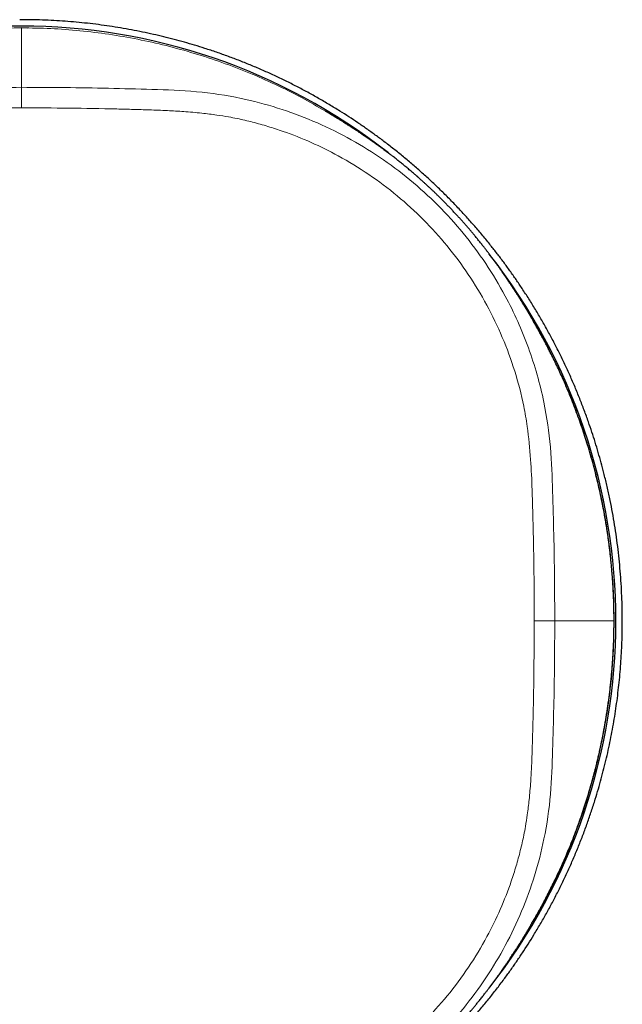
# Model space of a CAD drawing. Header units: millimetres. Extents: x 8 to 617, y 12 to 547.
# Tile 17 of 21: x 333 to 361, y 426 to 471. Entities that reach past the tile are written whole.
import ezdxf

# ---------------------------------------------------------------- set-up
doc = ezdxf.new("R2010")
doc.units = ezdxf.units.MM

msp = doc.modelspace()

# ---------------------------------------------------------------- linework, layer by layer
at = {"color": 7, "linetype": 'Continuous', "lineweight": 30}
for p, q in [((333.252, 471.091), (332.969, 471.093)), ((347.084, 467.227), (347.062, 467.239)), ((356.582, 457.721), (356.571, 457.74)), ((356.574, 457.736), (356.572, 457.74)), ((360.441, 443.627), (360.441, 443.627))]:
    msp.add_line(p, q, dxfattribs=at)
at = {"color": 252, "linetype": 'Continuous', "lineweight": 0}
for p, q in [((357.687, 443.627), (356.738, 443.627)), ((356.56, 429.516), (356.574, 429.538))]:
    msp.add_line(p, q, dxfattribs=at)
at = {"color": 7, "linetype": 'Continuous', "lineweight": 30}
for start, end in [(51.8849, 128.0977), (321.8735, 38.0911)]:
    msp.add_arc((332.969, 443.627), 27.55, start, end, dxfattribs=at)
for points, knots in [([(336.654, 416.022), (336.661, 416.022), (336.858, 416.047), (337.245, 416.106), (337.814, 416.199), (338.381, 416.306), (338.946, 416.423), (339.508, 416.553), (340.041, 416.688), (340.544, 416.825), (341.019, 416.964), (341.492, 417.111), (341.962, 417.267), (342.454, 417.44), (342.969, 417.632), (343.505, 417.844), (344.037, 418.068), (344.564, 418.303), (345.086, 418.548), (345.603, 418.805), (346.114, 419.072), (346.62, 419.349), (347.12, 419.637), (347.613, 419.935), (348.101, 420.244), (348.559, 420.547), (348.989, 420.843), (349.391, 421.132), (349.788, 421.427), (350.18, 421.729), (350.587, 422.055), (351.01, 422.407), (351.445, 422.785), (351.873, 423.172), (352.293, 423.568), (352.704, 423.973), (353.107, 424.386), (353.501, 424.807), (353.886, 425.236), (354.262, 425.673), (354.63, 426.118), (354.988, 426.57), (355.32, 427.008), (355.627, 427.43), (355.911, 427.835), (356.188, 428.245), (356.458, 428.66), (356.734, 429.103), (357.016, 429.575), (357.302, 430.076), (357.578, 430.583), (357.843, 431.095), (358.097, 431.613), (358.34, 432.136), (358.573, 432.664), (358.794, 433.196), (359.005, 433.733), (359.204, 434.275), (359.392, 434.82), (359.561, 435.343), (359.711, 435.843), (359.845, 436.319), (359.97, 436.798), (360.088, 437.279), (360.196, 437.76), (360.295, 438.241), (360.385, 438.721), (360.467, 439.204), (360.541, 439.687), (360.605, 440.172), (360.662, 440.658), (360.71, 441.145), (360.749, 441.636), (360.78, 442.13), (360.803, 442.629), (360.816, 443.128), (360.821, 443.653), (360.815, 444.203), (360.797, 444.78), (360.767, 445.356), (360.726, 445.931), (360.672, 446.506), (360.606, 447.079), (360.529, 447.651), (360.44, 448.22), (360.339, 448.788), (360.226, 449.354), (360.101, 449.917), (359.972, 450.451), (359.839, 450.956), (359.704, 451.432), (359.561, 451.906), (359.41, 452.377), (359.242, 452.872), (359.054, 453.388), (358.847, 453.926), (358.628, 454.46), (358.398, 454.989), (358.157, 455.513), (357.906, 456.032), (357.643, 456.546), (357.37, 457.054), (357.087, 457.557), (356.793, 458.053), (356.49, 458.544), (356.19, 459.005), (355.898, 459.437), (355.613, 459.842), (355.322, 460.242), (355.023, 460.636), (354.7, 461.047), (354.353, 461.472), (353.979, 461.911), (353.595, 462.343), (353.203, 462.766), (352.803, 463.181), (352.393, 463.587), (351.976, 463.985), (351.55, 464.375), (351.116, 464.755), (350.675, 465.126), (350.226, 465.488), (349.791, 465.824), (349.372, 466.136), (348.969, 466.423), (348.562, 466.704), (348.149, 466.977), (347.709, 467.258), (347.24, 467.545), (346.742, 467.835), (346.237, 468.115), (345.727, 468.385), (345.212, 468.643), (344.691, 468.892), (344.166, 469.129), (343.635, 469.355), (343.1, 469.571), (342.56, 469.775), (342.017, 469.968), (341.495, 470.141), (340.997, 470.296), (340.522, 470.434), (340.044, 470.564), (339.564, 470.686), (339.076, 470.8), (338.578, 470.908), (338.071, 471.007), (337.562, 471.097), (337.052, 471.177), (336.54, 471.248), (336.027, 471.31), (335.513, 471.362), (334.994, 471.404), (334.471, 471.438), (333.943, 471.461), (333.415, 471.475), (333.063, 471.476), (332.887, 471.476)], [0, 0, 0, 0, 0.000241, 0.007118, 0.013994, 0.02087, 0.027747, 0.034625, 0.0415, 0.047398, 0.053297, 0.059197, 0.065096, 0.070994, 0.07787, 0.084747, 0.091625, 0.098501, 0.105376, 0.112254, 0.119131, 0.126007, 0.132883, 0.13976, 0.146638, 0.153513, 0.159411, 0.16531, 0.17121, 0.177109, 0.183007, 0.189883, 0.19676, 0.203638, 0.210514, 0.21739, 0.224267, 0.231144, 0.23802, 0.244896, 0.251774, 0.258651, 0.265527, 0.271425, 0.277324, 0.283224, 0.289123, 0.295021, 0.301897, 0.308774, 0.315651, 0.322527, 0.329403, 0.336281, 0.343158, 0.350034, 0.35691, 0.363788, 0.370665, 0.377541, 0.383439, 0.389338, 0.395238, 0.401137, 0.407035, 0.412866, 0.418698, 0.42453, 0.430361, 0.436192, 0.442024, 0.447855, 0.453686, 0.459635, 0.465584, 0.471533, 0.477482, 0.484358, 0.491235, 0.498113, 0.504989, 0.511865, 0.518742, 0.52562, 0.532496, 0.539372, 0.54625, 0.553127, 0.560003, 0.565901, 0.5718, 0.5777, 0.5836, 0.589498, 0.596374, 0.603251, 0.610129, 0.617005, 0.623881, 0.630758, 0.637636, 0.644512, 0.651388, 0.658265, 0.665143, 0.672019, 0.677917, 0.683816, 0.689716, 0.695615, 0.701513, 0.708389, 0.715267, 0.722144, 0.72902, 0.735896, 0.742774, 0.749651, 0.756527, 0.763403, 0.770281, 0.777158, 0.784034, 0.789932, 0.795832, 0.801731, 0.807631, 0.813529, 0.820405, 0.827282, 0.834159, 0.841035, 0.847911, 0.854789, 0.861666, 0.868542, 0.875418, 0.882296, 0.889173, 0.896049, 0.901947, 0.907846, 0.913746, 0.919645, 0.925543, 0.931701, 0.93786, 0.944019, 0.950177, 0.956335, 0.962494, 0.968653, 0.974811, 0.981108, 0.987406, 0.993703, 1, 1, 1, 1]), ([(356.583, 457.721), (356.582, 457.722), (356.581, 457.724), (356.578, 457.729), (356.574, 457.736), (356.569, 457.743), (356.564, 457.752), (356.558, 457.762), (356.552, 457.772), (356.545, 457.783), (356.539, 457.794), (356.531, 457.806), (356.525, 457.818), (356.518, 457.828), (356.513, 457.837), (356.508, 457.846), (356.502, 457.856), (356.495, 457.867), (356.488, 457.88), (356.478, 457.896), (356.465, 457.917), (356.45, 457.943), (356.434, 457.969), (356.418, 457.995), (356.403, 458.02), (356.387, 458.046), (356.37, 458.075), (356.352, 458.104), (356.334, 458.134), (356.316, 458.163), (356.299, 458.19), (356.285, 458.214), (356.272, 458.234), (356.262, 458.25), (356.254, 458.263), (356.249, 458.272), (356.244, 458.28), (356.234, 458.296), (356.22, 458.319), (356.2, 458.351), (356.179, 458.385), (356.157, 458.421), (356.133, 458.458), (356.111, 458.494), (356.09, 458.527), (356.071, 458.557), (356.052, 458.587), (356.033, 458.618), (356.011, 458.652), (355.988, 458.688), (355.964, 458.727), (355.937, 458.768), (355.916, 458.802), (355.9, 458.826), (355.891, 458.84), (355.883, 458.853), (355.876, 458.863), (355.87, 458.872), (355.863, 458.883), (355.854, 458.897), (355.843, 458.914), (355.829, 458.935), (355.815, 458.957), (355.8, 458.981), (355.784, 459.005), (355.767, 459.03), (355.75, 459.057), (355.733, 459.083), (355.694, 459.142), (355.626, 459.245), (355.554, 459.352), (355.503, 459.428), (355.482, 459.459), (355.461, 459.49), (355.442, 459.519), (355.424, 459.545), (355.408, 459.568), (355.394, 459.588), (355.384, 459.602), (355.378, 459.612), (355.374, 459.618), (355.37, 459.623), (355.367, 459.627), (355.364, 459.632), (355.361, 459.636), (355.358, 459.641), (355.352, 459.649), (355.344, 459.661), (355.334, 459.675), (355.324, 459.691), (355.313, 459.706), (355.303, 459.721), (355.293, 459.735), (355.283, 459.75), (355.266, 459.773), (355.243, 459.806), (355.215, 459.846), (355.189, 459.883), (355.164, 459.919), (355.138, 459.956), (355.108, 459.998), (355.075, 460.044), (355.038, 460.095), (355, 460.149), (354.959, 460.205), (354.917, 460.264), (354.876, 460.32), (354.838, 460.371), (354.804, 460.417), (354.773, 460.459), (354.749, 460.491), (354.733, 460.512), (354.723, 460.525), (354.715, 460.537), (354.707, 460.546), (354.701, 460.554), (354.696, 460.562), (354.689, 460.571), (354.678, 460.586), (354.662, 460.607), (354.639, 460.637), (354.613, 460.672), (354.581, 460.713), (354.545, 460.76), (354.504, 460.814), (354.458, 460.873), (354.409, 460.936), (354.356, 461.003), (354.302, 461.073), (354.245, 461.144), (354.187, 461.216), (354.13, 461.287), (354.073, 461.358), (354, 461.446), (353.913, 461.552), (353.809, 461.675), (353.704, 461.799), (353.596, 461.924), (353.487, 462.048), (353.379, 462.17), (353.272, 462.29), (353.161, 462.411), (353.046, 462.535), (352.928, 462.662), (352.81, 462.785), (352.695, 462.905), (352.58, 463.022), (352.467, 463.135), (352.356, 463.246), (352.246, 463.354), (352.137, 463.459), (352.03, 463.561), (351.925, 463.66), (351.822, 463.756), (351.72, 463.85), (351.62, 463.94), (351.541, 464.011), (351.484, 464.062), (351.449, 464.094), (351.418, 464.121), (351.392, 464.144), (351.372, 464.162), (351.358, 464.174), (351.348, 464.183), (351.339, 464.191), (351.327, 464.201), (351.311, 464.215), (351.279, 464.243), (351.231, 464.285), (351.166, 464.341), (351.096, 464.4), (351.023, 464.462), (350.945, 464.528), (350.865, 464.595), (350.783, 464.662), (350.672, 464.753), (350.534, 464.865), (350.371, 464.995), (350.251, 465.088), (350.172, 465.15), (350.131, 465.181), (350.093, 465.21), (350.057, 465.238), (350.024, 465.263), (349.995, 465.285), (349.969, 465.304), (349.948, 465.32), (349.931, 465.333), (349.918, 465.343), (349.907, 465.351), (349.895, 465.36), (349.882, 465.37), (349.866, 465.382), (349.848, 465.396), (349.822, 465.415), (349.787, 465.441), (349.743, 465.474), (349.695, 465.509), (349.645, 465.546), (349.594, 465.583), (349.544, 465.619), (349.49, 465.659), (349.432, 465.7), (349.371, 465.744), (349.314, 465.785), (349.26, 465.822), (349.213, 465.856), (349.171, 465.885), (349.132, 465.913), (349.101, 465.934), (349.079, 465.95), (349.066, 465.958), (349.053, 465.967), (349.04, 465.976), (349.027, 465.985), (349.014, 465.994), (349.001, 466.003), (348.991, 466.01), (348.983, 466.016), (348.978, 466.019), (348.973, 466.023), (348.968, 466.026), (348.963, 466.03), (348.954, 466.036), (348.94, 466.045), (348.922, 466.058), (348.902, 466.071), (348.88, 466.086), (348.856, 466.103), (348.825, 466.123), (348.789, 466.148), (348.748, 466.176), (348.707, 466.204), (348.666, 466.231), (348.57, 466.295), (348.478, 466.356), (348.39, 466.414), (348.359, 466.434), (348.329, 466.453), (348.302, 466.471), (348.279, 466.486), (348.26, 466.499), (348.244, 466.509), (348.23, 466.518), (348.22, 466.524), (348.213, 466.529), (348.207, 466.533), (348.199, 466.538), (348.19, 466.544), (348.179, 466.551), (348.156, 466.565), (348.125, 466.585), (348.085, 466.611), (348.047, 466.635), (348.011, 466.658), (347.976, 466.68), (347.944, 466.701), (347.914, 466.719), (347.879, 466.742), (347.834, 466.77), (347.773, 466.808), (347.713, 466.846), (347.669, 466.872), (347.647, 466.886), (347.641, 466.89), (347.635, 466.894), (347.628, 466.898), (347.622, 466.902), (347.614, 466.906), (347.603, 466.913), (347.588, 466.923), (347.567, 466.935), (347.542, 466.951), (347.511, 466.97), (347.475, 466.992), (347.437, 467.015), (347.398, 467.039), (347.363, 467.06), (347.331, 467.08), (347.302, 467.097), (347.276, 467.113), (347.253, 467.127), (347.233, 467.138), (347.218, 467.147), (347.207, 467.154), (347.199, 467.159), (347.192, 467.163), (347.181, 467.17), (347.167, 467.178), (347.152, 467.187), (347.138, 467.196), (347.125, 467.203), (347.114, 467.21), (347.104, 467.216), (347.094, 467.222), (347.085, 467.227), (347.078, 467.232), (347.071, 467.235), (347.067, 467.238), (347.064, 467.24), (347.063, 467.24)], [0, 0, 0, 0, 0.003555, 0.008847, 0.0138, 0.018414, 0.02269, 0.026628, 0.030231, 0.033126, 0.035765, 0.038149, 0.040282, 0.041496, 0.042615, 0.043639, 0.044572, 0.04546, 0.04643, 0.047802, 0.049576, 0.051751, 0.054329, 0.056234, 0.058312, 0.060562, 0.062984, 0.065543, 0.06796, 0.070594, 0.072938, 0.074991, 0.076755, 0.078228, 0.079392, 0.080277, 0.080973, 0.081669, 0.085524, 0.089389, 0.093241, 0.098476, 0.103691, 0.108887, 0.114064, 0.119297, 0.12369, 0.128362, 0.133313, 0.138544, 0.144055, 0.149833, 0.155891, 0.157853, 0.159838, 0.161574, 0.162899, 0.163814, 0.165253, 0.16707, 0.169263, 0.171835, 0.174784, 0.17753, 0.180538, 0.183758, 0.186994, 0.190225, 0.193453, 0.20862, 0.227801, 0.231553, 0.2353, 0.238979, 0.24234, 0.245359, 0.248035, 0.250368, 0.252359, 0.253047, 0.253682, 0.254264, 0.254793, 0.25527, 0.255693, 0.25618, 0.256935, 0.258338, 0.259998, 0.261633, 0.263242, 0.264824, 0.26638, 0.267909, 0.269412, 0.273964, 0.278254, 0.281866, 0.285476, 0.289227, 0.293118, 0.297934, 0.30295, 0.308165, 0.313581, 0.319196, 0.324975, 0.329585, 0.333851, 0.337774, 0.341354, 0.342533, 0.343669, 0.344762, 0.345691, 0.346322, 0.346889, 0.347584, 0.348428, 0.35, 0.351921, 0.354192, 0.356814, 0.359787, 0.363111, 0.366788, 0.370816, 0.37486, 0.379205, 0.383657, 0.388042, 0.392358, 0.396608, 0.400791, 0.408286, 0.415561, 0.422617, 0.429939, 0.437018, 0.443858, 0.450466, 0.456845, 0.463826, 0.470532, 0.476974, 0.483165, 0.489122, 0.494869, 0.500426, 0.50581, 0.51104, 0.516137, 0.521124, 0.526024, 0.530864, 0.535669, 0.540468, 0.542462, 0.544271, 0.545828, 0.547135, 0.548193, 0.549003, 0.54938, 0.549883, 0.550611, 0.551563, 0.552685, 0.556467, 0.560597, 0.565078, 0.569912, 0.5751, 0.580623, 0.586241, 0.591886, 0.603811, 0.615878, 0.628099, 0.631378, 0.634668, 0.637806, 0.640683, 0.643301, 0.645658, 0.647755, 0.649592, 0.650854, 0.651954, 0.652895, 0.653728, 0.654921, 0.65646, 0.658094, 0.659813, 0.663587, 0.667718, 0.672206, 0.677052, 0.681988, 0.686777, 0.69142, 0.697673, 0.703638, 0.709316, 0.714708, 0.719838, 0.72373, 0.72785, 0.732198, 0.733523, 0.734867, 0.736232, 0.737616, 0.73902, 0.740444, 0.741877, 0.743065, 0.743878, 0.744384, 0.744863, 0.745405, 0.746011, 0.746681, 0.748512, 0.750697, 0.752947, 0.755478, 0.758292, 0.761389, 0.766196, 0.771055, 0.775922, 0.780798, 0.785683, 0.810236, 0.814115, 0.817999, 0.821718, 0.825061, 0.828027, 0.830351, 0.832376, 0.834101, 0.835526, 0.836153, 0.836878, 0.837887, 0.839181, 0.840755, 0.842407, 0.848151, 0.853651, 0.858907, 0.864268, 0.869348, 0.874149, 0.878671, 0.882914, 0.891539, 0.900211, 0.908939, 0.915432, 0.916162, 0.916893, 0.917617, 0.918335, 0.919045, 0.91976, 0.920688, 0.922138, 0.923985, 0.926229, 0.928869, 0.931907, 0.935341, 0.938655, 0.941668, 0.944379, 0.946789, 0.948897, 0.950961, 0.952621, 0.953877, 0.954729, 0.955342, 0.955994, 0.956693, 0.95886, 0.961399, 0.963989, 0.966887, 0.970098, 0.973622, 0.977545, 0.981798, 0.986382, 0.9913, 0.99655, 1, 1, 1, 1]), ([(360.435, 443.627), (360.435, 443.747), (360.434, 443.984), (360.427, 444.333), (360.416, 444.671), (360.402, 444.998), (360.384, 445.313), (360.364, 445.616), (360.342, 445.899), (360.319, 446.164), (360.295, 446.411), (360.27, 446.648), (360.244, 446.876), (360.217, 447.093), (360.19, 447.301), (360.163, 447.499), (360.136, 447.687), (360.109, 447.865), (360.082, 448.034), (360.056, 448.193), (360.029, 448.351), (360.001, 448.511), (359.971, 448.678), (359.939, 448.844), (359.888, 449.107), (359.814, 449.467), (359.711, 449.925), (359.6, 450.386), (359.479, 450.849), (359.349, 451.315), (359.217, 451.758), (359.084, 452.178), (358.952, 452.576), (358.812, 452.974), (358.666, 453.371), (358.512, 453.771), (358.35, 454.174), (358.178, 454.581), (358.012, 454.957), (357.854, 455.301), (357.706, 455.613), (357.574, 455.884), (357.46, 456.11), (357.368, 456.29), (357.278, 456.462), (357.188, 456.633), (357.096, 456.802), (357.005, 456.969), (356.918, 457.125), (356.844, 457.256), (356.782, 457.364), (356.733, 457.45), (356.689, 457.524), (356.652, 457.587), (356.629, 457.628), (356.613, 457.654), (356.606, 457.667), (356.6, 457.68), (356.593, 457.694), (356.586, 457.71), (356.582, 457.721), (356.579, 457.726), (356.578, 457.727)], [0, 0, 0, 0, 0.0243628, 0.0479541, 0.0707727, 0.0928176, 0.1140879, 0.134583, 0.1543024, 0.1716965, 0.1884382, 0.2045271, 0.2199631, 0.2347461, 0.248876, 0.2623527, 0.2751762, 0.2873465, 0.2988636, 0.3097275, 0.3199381, 0.3313379, 0.3427276, 0.3541641, 0.3656474, 0.3969514, 0.4285982, 0.4605882, 0.492922, 0.5255562, 0.5583894, 0.5865272, 0.6148085, 0.6432346, 0.6718069, 0.7005837, 0.729884, 0.7597235, 0.7900775, 0.8130807, 0.8363765, 0.8599678, 0.8740023, 0.8877052, 0.9008263, 0.9133665, 0.9269128, 0.939711, 0.9517619, 0.9630659, 0.9701872, 0.9769286, 0.9832, 0.9875936, 0.9917216, 0.9927122, 0.9937077, 0.99476, 0.9959119, 0.9976523, 0.9996624, 1, 1, 1, 1]), ([(356.571, 429.514), (356.572, 429.515), (356.574, 429.519), (356.576, 429.526), (356.579, 429.536), (356.583, 429.546), (356.588, 429.558), (356.595, 429.57), (356.602, 429.581), (356.612, 429.599), (356.632, 429.632), (356.66, 429.68), (356.694, 429.739), (356.739, 429.816), (356.797, 429.916), (356.866, 430.036), (356.936, 430.162), (357.008, 430.291), (357.083, 430.427), (357.186, 430.618), (357.317, 430.865), (357.473, 431.169), (357.628, 431.48), (357.782, 431.8), (357.935, 432.127), (358.085, 432.459), (358.229, 432.793), (358.38, 433.152), (358.534, 433.536), (358.69, 433.945), (358.836, 434.349), (358.974, 434.748), (359.102, 435.135), (359.219, 435.509), (359.326, 435.87), (359.427, 436.224), (359.52, 436.57), (359.587, 436.834), (359.632, 437.017), (359.658, 437.121), (359.682, 437.225), (359.706, 437.327), (359.73, 437.431), (359.755, 437.538), (359.781, 437.655), (359.809, 437.784), (359.839, 437.925), (359.87, 438.075), (359.902, 438.233), (359.935, 438.403), (359.969, 438.586), (360.005, 438.782), (360.041, 438.987), (360.076, 439.202), (360.112, 439.427), (360.146, 439.657), (360.179, 439.891), (360.211, 440.13), (360.242, 440.377), (360.271, 440.632), (360.299, 440.897), (360.325, 441.17), (360.349, 441.451), (360.37, 441.741), (360.389, 442.039), (360.406, 442.344), (360.419, 442.655), (360.428, 442.972), (360.433, 443.229), (360.434, 443.381), (360.434, 443.424)], [0, 0, 0, 0, 0.000931, 0.002647, 0.004068, 0.005214, 0.006143, 0.007044, 0.007969, 0.008922, 0.011282, 0.015887, 0.020356, 0.025079, 0.034142, 0.044011, 0.053504, 0.063639, 0.074354, 0.085246, 0.108135, 0.131472, 0.155254, 0.179478, 0.204142, 0.229204, 0.254092, 0.278617, 0.308969, 0.338816, 0.368156, 0.396985, 0.425293, 0.45161, 0.477323, 0.50243, 0.526929, 0.550818, 0.558199, 0.56552, 0.57278, 0.579979, 0.587125, 0.594559, 0.602475, 0.611738, 0.621582, 0.632009, 0.643017, 0.654606, 0.667533, 0.681112, 0.695344, 0.710228, 0.725763, 0.741947, 0.757801, 0.77423, 0.791233, 0.808808, 0.826953, 0.845667, 0.864947, 0.88479, 0.905194, 0.926155, 0.94728, 0.968936, 0.991117, 1, 1, 1, 1]), ([(356.574, 429.538), (356.648, 429.656), (357.04, 430.284), (357.65, 431.477), (358.394, 433.113), (359.018, 434.798), (359.533, 436.522), (359.936, 438.278), (360.224, 440.054), (360.406, 441.839), (360.429, 443.032), (360.441, 443.627)], [0, 0, 0, 0, 0.0283, 0.150125, 0.271473, 0.392783, 0.51448, 0.636318, 0.758031, 0.879347, 1, 1, 1, 1]), ([(347.063, 420.013), (347.064, 420.013), (347.066, 420.015), (347.071, 420.018), (347.078, 420.022), (347.086, 420.026), (347.094, 420.032), (347.104, 420.037), (347.115, 420.044), (347.126, 420.05), (347.137, 420.057), (347.149, 420.064), (347.16, 420.071), (347.171, 420.077), (347.18, 420.083), (347.189, 420.088), (347.198, 420.094), (347.209, 420.1), (347.222, 420.108), (347.238, 420.118), (347.259, 420.131), (347.285, 420.146), (347.312, 420.162), (347.338, 420.178), (347.362, 420.193), (347.389, 420.209), (347.417, 420.226), (347.447, 420.244), (347.476, 420.262), (347.505, 420.28), (347.533, 420.296), (347.556, 420.311), (347.576, 420.323), (347.593, 420.333), (347.605, 420.341), (347.615, 420.347), (347.622, 420.352), (347.638, 420.362), (347.662, 420.376), (347.693, 420.396), (347.727, 420.417), (347.763, 420.439), (347.801, 420.462), (347.836, 420.485), (347.87, 420.506), (347.899, 420.524), (347.93, 420.544), (347.961, 420.563), (347.994, 420.584), (348.03, 420.607), (348.069, 420.632), (348.111, 420.659), (348.144, 420.68), (348.169, 420.696), (348.183, 420.705), (348.195, 420.713), (348.205, 420.719), (348.214, 420.725), (348.225, 420.732), (348.239, 420.742), (348.257, 420.753), (348.277, 420.766), (348.3, 420.78), (348.323, 420.796), (348.347, 420.811), (348.373, 420.828), (348.399, 420.845), (348.425, 420.862), (348.484, 420.901), (348.587, 420.97), (348.694, 421.041), (348.77, 421.092), (348.801, 421.113), (348.832, 421.134), (348.861, 421.154), (348.887, 421.172), (348.91, 421.187), (348.93, 421.201), (348.945, 421.211), (348.954, 421.218), (348.96, 421.222), (348.965, 421.225), (348.97, 421.229), (348.974, 421.231), (348.978, 421.234), (348.983, 421.238), (348.992, 421.243), (349.003, 421.252), (349.018, 421.262), (349.033, 421.272), (349.048, 421.283), (349.063, 421.293), (349.078, 421.303), (349.092, 421.313), (349.116, 421.33), (349.149, 421.352), (349.188, 421.38), (349.225, 421.406), (349.261, 421.431), (349.298, 421.458), (349.34, 421.487), (349.386, 421.52), (349.438, 421.557), (349.491, 421.596), (349.548, 421.637), (349.607, 421.68), (349.66, 421.718), (349.705, 421.752), (349.742, 421.779), (349.775, 421.803), (349.806, 421.826), (349.832, 421.846), (349.854, 421.862), (349.872, 421.876), (349.889, 421.888), (349.905, 421.901), (349.925, 421.916), (349.949, 421.933), (349.977, 421.955), (350.009, 421.979), (350.044, 422.005), (350.083, 422.035), (350.124, 422.067), (350.169, 422.101), (350.243, 422.158), (350.347, 422.24), (350.484, 422.348), (350.624, 422.461), (350.745, 422.559), (350.844, 422.641), (350.92, 422.704), (350.994, 422.766), (351.064, 422.826), (351.13, 422.882), (351.19, 422.934), (351.244, 422.98), (351.286, 423.016), (351.317, 423.043), (351.335, 423.06), (351.349, 423.071), (351.361, 423.082), (351.375, 423.094), (351.394, 423.111), (351.419, 423.133), (351.449, 423.16), (351.484, 423.191), (351.542, 423.242), (351.62, 423.313), (351.72, 423.404), (351.822, 423.497), (351.925, 423.593), (352.03, 423.692), (352.137, 423.794), (352.246, 423.899), (352.356, 424.007), (352.467, 424.118), (352.58, 424.231), (352.695, 424.348), (352.81, 424.468), (352.928, 424.591), (353.046, 424.717), (353.163, 424.844), (353.278, 424.97), (353.392, 425.097), (353.507, 425.227), (353.622, 425.359), (353.738, 425.495), (353.851, 425.627), (353.959, 425.757), (354.063, 425.884), (354.153, 425.994), (354.229, 426.089), (354.29, 426.166), (354.349, 426.241), (354.406, 426.313), (354.458, 426.38), (354.506, 426.442), (354.549, 426.497), (354.587, 426.547), (354.62, 426.591), (354.648, 426.628), (354.67, 426.657), (354.687, 426.68), (354.699, 426.696), (354.709, 426.709), (354.718, 426.722), (354.729, 426.736), (354.742, 426.754), (354.76, 426.777), (354.782, 426.806), (354.808, 426.842), (354.838, 426.882), (354.869, 426.925), (354.902, 426.969), (354.935, 427.014), (354.966, 427.058), (355, 427.105), (355.036, 427.154), (355.073, 427.206), (355.108, 427.255), (355.141, 427.301), (355.172, 427.345), (355.2, 427.386), (355.228, 427.425), (355.255, 427.464), (355.277, 427.495), (355.292, 427.517), (355.301, 427.53), (355.31, 427.543), (355.319, 427.555), (355.328, 427.569), (355.337, 427.582), (355.346, 427.594), (355.353, 427.605), (355.358, 427.613), (355.362, 427.618), (355.365, 427.623), (355.368, 427.628), (355.372, 427.633), (355.378, 427.642), (355.388, 427.656), (355.4, 427.674), (355.414, 427.694), (355.429, 427.716), (355.445, 427.74), (355.466, 427.771), (355.491, 427.807), (355.519, 427.848), (355.547, 427.89), (355.574, 427.931), (355.638, 428.027), (355.699, 428.118), (355.756, 428.206), (355.777, 428.237), (355.796, 428.267), (355.813, 428.293), (355.828, 428.317), (355.841, 428.336), (355.852, 428.352), (355.86, 428.366), (355.867, 428.376), (355.871, 428.383), (355.875, 428.389), (355.88, 428.396), (355.886, 428.406), (355.893, 428.417), (355.908, 428.439), (355.928, 428.471), (355.953, 428.51), (355.978, 428.549), (356.001, 428.585), (356.023, 428.62), (356.043, 428.652), (356.062, 428.681), (356.084, 428.717), (356.112, 428.762), (356.15, 428.823), (356.188, 428.883), (356.215, 428.926), (356.229, 428.948), (356.232, 428.954), (356.236, 428.961), (356.24, 428.967), (356.244, 428.974), (356.249, 428.981), (356.256, 428.992), (356.265, 429.008), (356.278, 429.028), (356.294, 429.054), (356.313, 429.085), (356.334, 429.12), (356.358, 429.159), (356.381, 429.197), (356.403, 429.233), (356.422, 429.265), (356.44, 429.294), (356.455, 429.32), (356.469, 429.343), (356.481, 429.363), (356.49, 429.377), (356.496, 429.388), (356.501, 429.397), (356.505, 429.403), (356.512, 429.415), (356.521, 429.429), (356.53, 429.444), (356.538, 429.458), (356.545, 429.47), (356.552, 429.482), (356.559, 429.492), (356.564, 429.502), (356.57, 429.51), (356.574, 429.518), (356.578, 429.525), (356.581, 429.529), (356.582, 429.532), (356.583, 429.532)], [0, 0, 0, 0, 0.003451, 0.008753, 0.013715, 0.018336, 0.022619, 0.026564, 0.030173, 0.033073, 0.035715, 0.038103, 0.040239, 0.041455, 0.042575, 0.0436, 0.044534, 0.045423, 0.046393, 0.047766, 0.04954, 0.051717, 0.054296, 0.056202, 0.058281, 0.060532, 0.062955, 0.065516, 0.067935, 0.070571, 0.072916, 0.074971, 0.076736, 0.07821, 0.079376, 0.080262, 0.080959, 0.081656, 0.085517, 0.089388, 0.093246, 0.098487, 0.103706, 0.108904, 0.114083, 0.119316, 0.123708, 0.128379, 0.13333, 0.13856, 0.14407, 0.149848, 0.155904, 0.157865, 0.15985, 0.161586, 0.162912, 0.163827, 0.165265, 0.167079, 0.169268, 0.171834, 0.174775, 0.177514, 0.180513, 0.183724, 0.186951, 0.190176, 0.193398, 0.208549, 0.227744, 0.231503, 0.235258, 0.238947, 0.242317, 0.245344, 0.248026, 0.250364, 0.252358, 0.253047, 0.253684, 0.254267, 0.254797, 0.255273, 0.255697, 0.256183, 0.256937, 0.258339, 0.259999, 0.261634, 0.263242, 0.264823, 0.266378, 0.267906, 0.269407, 0.27395, 0.27823, 0.28183, 0.28543, 0.289176, 0.293068, 0.297892, 0.302923, 0.308161, 0.313606, 0.319259, 0.325076, 0.328765, 0.332175, 0.335308, 0.338161, 0.340737, 0.342565, 0.344207, 0.345553, 0.346922, 0.34851, 0.35054, 0.352842, 0.355417, 0.358264, 0.361384, 0.364777, 0.368371, 0.371963, 0.382287, 0.392517, 0.402661, 0.412726, 0.41797, 0.423177, 0.428134, 0.432782, 0.437121, 0.441153, 0.444348, 0.447323, 0.448853, 0.449998, 0.450704, 0.45127, 0.452008, 0.452922, 0.454224, 0.455772, 0.457567, 0.459541, 0.46434, 0.469145, 0.473985, 0.478886, 0.483873, 0.488971, 0.494201, 0.499585, 0.505142, 0.51089, 0.516846, 0.523036, 0.529474, 0.536174, 0.543147, 0.549911, 0.55693, 0.56421, 0.571758, 0.579578, 0.587675, 0.595034, 0.602613, 0.610416, 0.615119, 0.619901, 0.624623, 0.62902, 0.633229, 0.637085, 0.640586, 0.643734, 0.646528, 0.648971, 0.651062, 0.65246, 0.653644, 0.654616, 0.655559, 0.656945, 0.658556, 0.660309, 0.663332, 0.666701, 0.670418, 0.674481, 0.678842, 0.683153, 0.687346, 0.691423, 0.696678, 0.701725, 0.706565, 0.711198, 0.715624, 0.719869, 0.723749, 0.72786, 0.732202, 0.733526, 0.734869, 0.736233, 0.737616, 0.73902, 0.740444, 0.741877, 0.743064, 0.743877, 0.744383, 0.744862, 0.745405, 0.746012, 0.746683, 0.748517, 0.750706, 0.752961, 0.755499, 0.75832, 0.761424, 0.766243, 0.771112, 0.775987, 0.780869, 0.785758, 0.810298, 0.814169, 0.818044, 0.821756, 0.825091, 0.828051, 0.830371, 0.832392, 0.834115, 0.83554, 0.836167, 0.836892, 0.837901, 0.839196, 0.84077, 0.842423, 0.848168, 0.85367, 0.858927, 0.864288, 0.86937, 0.874172, 0.878695, 0.882939, 0.891568, 0.900246, 0.908984, 0.915484, 0.916216, 0.916948, 0.917673, 0.918392, 0.919102, 0.919818, 0.920747, 0.922199, 0.924047, 0.926292, 0.928935, 0.931975, 0.935411, 0.938727, 0.941742, 0.944455, 0.946866, 0.948976, 0.951041, 0.952701, 0.953958, 0.954811, 0.955423, 0.956076, 0.956775, 0.958944, 0.961485, 0.964077, 0.966978, 0.970191, 0.973719, 0.977644, 0.9819, 0.986489, 0.991409, 0.996664, 1, 1, 1, 1])]:
    msp.add_open_spline(points, degree=3, knots=knots, dxfattribs=at)
at = {"color": 252, "linetype": 'Continuous', "lineweight": 0}
for points, knots in [([(332.969, 471.098), (332.52, 471.092), (331.621, 471.079), (330.276, 470.977), (328.936, 470.814), (327.606, 470.586), (326.289, 470.293), (324.986, 469.937), (323.703, 469.517), (322.442, 469.035), (321.209, 468.491), (320.016, 467.898), (319.252, 467.457), (318.875, 467.24)], [0, 0, 0, 0, 0.091156, 0.182334, 0.273534, 0.364755, 0.455998, 0.547262, 0.638552, 0.729876, 0.820999, 0.911821, 1, 1, 1, 1]), ([(332.969, 468.344), (332.969, 468.436), (332.969, 468.619), (332.969, 468.882), (332.969, 469.137), (332.969, 469.382), (332.969, 469.619), (332.969, 469.846), (332.969, 470.071), (332.969, 470.294), (332.969, 470.512), (332.969, 470.719), (332.969, 470.916), (332.969, 471.037), (332.969, 471.098)], [0, 0, 0, 0, 0.08, 0.16, 0.24, 0.32, 0.4, 0.48, 0.56, 0.648, 0.736, 0.824, 0.912, 1, 1, 1, 1]), ([(347.062, 467.239), (346.694, 467.452), (345.936, 467.89), (344.751, 468.48), (343.52, 469.025), (342.262, 469.507), (340.982, 469.927), (339.679, 470.284), (338.358, 470.579), (337.023, 470.81), (335.677, 470.975), (334.325, 471.079), (333.421, 471.092), (332.969, 471.098)], [0, 0, 0, 0, 0.0863181, 0.1775676, 0.2685131, 0.359407, 0.4505424, 0.5418788, 0.6333718, 0.7249748, 0.8166421, 0.90833, 1, 1, 1, 1]), ([(308.252, 443.627), (308.254, 444.299), (308.258, 445.644), (308.294, 447.659), (308.348, 449.69), (308.417, 451.748), (308.71, 453.701), (309.184, 455.508), (309.792, 457.152), (310.554, 458.733), (311.464, 460.237), (312.513, 461.647), (313.694, 462.947), (314.994, 464.123), (316.402, 465.169), (318.155, 466.224), (320.292, 467.184), (322.661, 467.854), (324.904, 468.184), (326.956, 468.248), (328.97, 468.303), (330.968, 468.338), (332.302, 468.342), (332.969, 468.344)], [0, 0, 0, 0, 0.048747, 0.097491, 0.146104, 0.196022, 0.246713, 0.288906, 0.331208, 0.373589, 0.416005, 0.458417, 0.500798, 0.543069, 0.585304, 0.627741, 0.691161, 0.754531, 0.805596, 0.85513, 0.903294, 0.95164, 1, 1, 1, 1]), ([(332.969, 468.344), (333.642, 468.342), (334.986, 468.338), (337.002, 468.302), (339.032, 468.248), (341.091, 468.179), (343.044, 467.886), (344.85, 467.412), (346.494, 466.804), (348.076, 466.042), (349.579, 465.132), (350.99, 464.083), (352.289, 462.902), (353.465, 461.602), (354.511, 460.194), (355.566, 458.441), (356.526, 456.304), (357.197, 453.935), (357.526, 451.692), (357.591, 449.64), (357.646, 447.626), (357.68, 445.628), (357.684, 444.294), (357.687, 443.627)], [0, 0, 0, 0, 0.048747, 0.097491, 0.146103, 0.196021, 0.246715, 0.288907, 0.331208, 0.373586, 0.416001, 0.458411, 0.500794, 0.543063, 0.585295, 0.627733, 0.691156, 0.754519, 0.805585, 0.855123, 0.903289, 0.951637, 1, 1, 1, 1]), ([(332.969, 467.396), (332.969, 467.452), (332.969, 467.567), (332.969, 467.736), (332.969, 467.898), (332.969, 468.044), (332.969, 468.166), (332.969, 468.258), (332.969, 468.32), (332.969, 468.336), (332.969, 468.344)], [0, 0, 0, 0, 0.117961, 0.241755, 0.369768, 0.5, 0.630232, 0.758245, 0.882039, 1, 1, 1, 1]), ([(332.969, 467.396), (332.554, 467.395), (331.726, 467.393), (330.482, 467.379), (329.236, 467.358), (328.042, 467.327), (326.793, 467.296), (325.448, 467.236), (324.152, 467.108), (322.782, 466.878), (321.396, 466.514), (319.827, 465.941), (318.326, 465.22), (316.907, 464.362), (315.583, 463.377), (314.365, 462.275), (313.257, 461.06), (312.267, 459.739), (311.45, 458.397), (310.791, 457.063), (310.401, 456.079), (310.173, 455.403), (310.062, 455.052), (309.96, 454.698), (309.864, 454.342), (309.777, 453.983), (309.694, 453.613), (309.612, 453.179), (309.526, 452.635), (309.439, 451.941), (309.373, 451.179), (309.326, 450.363), (309.296, 449.588), (309.276, 448.802), (309.22, 446.831), (309.209, 445.099), (309.2, 443.627)], [0, 0, 0, 0, 0.031182, 0.062304, 0.0935, 0.124902, 0.152146, 0.187441, 0.226101, 0.249967, 0.291862, 0.333677, 0.375364, 0.416877, 0.45817, 0.499202, 0.540253, 0.581582, 0.623145, 0.65821, 0.693381, 0.702608, 0.711841, 0.721078, 0.730318, 0.739562, 0.748809, 0.758872, 0.77271, 0.790269, 0.811435, 0.830205, 0.851701, 0.869781, 0.889301, 1, 1, 1, 1]), ([(356.738, 443.627), (356.737, 444.041), (356.736, 444.87), (356.722, 446.113), (356.701, 447.36), (356.669, 448.554), (356.638, 449.803), (356.579, 451.148), (356.45, 452.444), (356.221, 453.814), (355.856, 455.201), (355.283, 456.77), (354.562, 458.271), (353.704, 459.69), (352.72, 461.013), (351.617, 462.231), (350.402, 463.339), (349.081, 464.329), (347.739, 465.147), (346.405, 465.805), (345.421, 466.195), (344.745, 466.423), (344.394, 466.534), (344.04, 466.636), (343.684, 466.732), (343.326, 466.819), (342.955, 466.902), (342.522, 466.984), (341.977, 467.07), (341.284, 467.157), (340.522, 467.223), (339.706, 467.27), (338.931, 467.3), (338.145, 467.32), (336.173, 467.376), (334.441, 467.387), (332.969, 467.396)], [0, 0, 0, 0, 0.031184, 0.062307, 0.093504, 0.124908, 0.152156, 0.187452, 0.226117, 0.249978, 0.29188, 0.333699, 0.375387, 0.416896, 0.458184, 0.499205, 0.540264, 0.581597, 0.623161, 0.658223, 0.69339, 0.702616, 0.711847, 0.721082, 0.73032, 0.739562, 0.748806, 0.758868, 0.772706, 0.790266, 0.811434, 0.830204, 0.8517, 0.869781, 0.889302, 1, 1, 1, 1]), ([(360.441, 443.627), (360.434, 444.076), (360.422, 444.975), (360.319, 446.32), (360.157, 447.659), (359.928, 448.989), (359.636, 450.307), (359.279, 451.609), (358.859, 452.893), (358.377, 454.154), (357.833, 455.387), (357.241, 456.58), (356.799, 457.344), (356.582, 457.721)], [0, 0, 0, 0, 0.091154, 0.182329, 0.273528, 0.364748, 0.455989, 0.547252, 0.63854, 0.729861, 0.82098, 0.9118, 1, 1, 1, 1]), ([(332.969, 418.909), (332.297, 418.911), (330.952, 418.915), (328.937, 418.951), (326.906, 419.005), (324.847, 419.074), (322.892, 419.368), (321.081, 419.842), (319.433, 420.448), (317.85, 421.209), (316.351, 422.12), (314.945, 423.172), (313.644, 424.356), (312.466, 425.662), (311.421, 427.075), (310.517, 428.581), (309.761, 430.167), (309.16, 431.819), (308.693, 433.633), (308.411, 435.584), (308.347, 437.628), (308.292, 439.636), (308.258, 441.63), (308.254, 442.961), (308.252, 443.627)], [0, 0, 0, 0, 0.04874, 0.097482, 0.146096, 0.196023, 0.246727, 0.289031, 0.331489, 0.373839, 0.416114, 0.458491, 0.500941, 0.543381, 0.585774, 0.628148, 0.670523, 0.712916, 0.755357, 0.806102, 0.855455, 0.903508, 0.951758, 1, 1, 1, 1]), ([(309.2, 443.627), (309.201, 443.213), (309.203, 442.386), (309.216, 441.145), (309.237, 439.901), (309.269, 438.71), (309.299, 437.466), (309.357, 436.127), (309.484, 434.837), (309.711, 433.468), (310.074, 432.079), (310.646, 430.505), (311.367, 428.999), (312.226, 427.575), (313.212, 426.248), (314.316, 425.027), (315.532, 423.918), (316.853, 422.927), (318.195, 422.109), (319.53, 421.449), (320.514, 421.059), (321.19, 420.831), (321.542, 420.72), (321.896, 420.618), (322.252, 420.522), (322.61, 420.435), (322.981, 420.352), (323.414, 420.269), (323.959, 420.184), (324.653, 420.097), (325.415, 420.03), (326.231, 419.983), (327.006, 419.953), (327.792, 419.933), (329.764, 419.877), (331.496, 419.867), (332.969, 419.857)], [0, 0, 0, 0, 0.031117, 0.062174, 0.093305, 0.124641, 0.151759, 0.186902, 0.225376, 0.249171, 0.291187, 0.333118, 0.374917, 0.416536, 0.457931, 0.499058, 0.540132, 0.58148, 0.623058, 0.658134, 0.693313, 0.702543, 0.711777, 0.721015, 0.730257, 0.739502, 0.74875, 0.758821, 0.772664, 0.790226, 0.811392, 0.830168, 0.851669, 0.869752, 0.889277, 1, 1, 1, 1]), ([(332.969, 419.857), (333.387, 419.858), (334.223, 419.86), (335.477, 419.874), (336.733, 419.896), (337.938, 419.927), (339.195, 419.96), (340.544, 420.022), (341.839, 420.154), (343.208, 420.386), (344.594, 420.756), (346.163, 421.334), (347.664, 422.061), (349.082, 422.925), (350.405, 423.917), (351.621, 425.026), (352.726, 426.247), (353.711, 427.574), (354.524, 428.921), (355.178, 430.26), (355.564, 431.247), (355.789, 431.924), (355.898, 432.277), (356, 432.632), (356.093, 432.989), (356.179, 433.348), (356.261, 433.719), (356.341, 434.153), (356.425, 434.698), (356.509, 435.391), (356.573, 436.15), (356.617, 436.96), (356.645, 437.727), (356.664, 438.504), (356.719, 440.455), (356.729, 442.169), (356.738, 443.627)], [0, 0, 0, 0, 0.031444, 0.062825, 0.094283, 0.125952, 0.153402, 0.188888, 0.227433, 0.251242, 0.293194, 0.33507, 0.376822, 0.418404, 0.459771, 0.500905, 0.542002, 0.583378, 0.624992, 0.660101, 0.695318, 0.704558, 0.713803, 0.723053, 0.732306, 0.741562, 0.750822, 0.760893, 0.774721, 0.792254, 0.813376, 0.831979, 0.853257, 0.871121, 0.890426, 1, 1, 1, 1]), ([(357.687, 443.627), (357.684, 442.961), (357.68, 441.63), (357.646, 439.636), (357.591, 437.628), (357.527, 435.584), (357.245, 433.633), (356.778, 431.819), (356.177, 430.167), (355.421, 428.581), (354.517, 427.075), (353.472, 425.662), (352.294, 424.356), (350.994, 423.172), (349.587, 422.12), (348.088, 421.209), (346.505, 420.448), (344.857, 419.842), (343.047, 419.368), (341.091, 419.074), (339.032, 419.005), (337.002, 418.951), (334.986, 418.915), (333.642, 418.911), (332.969, 418.909)], [0, 0, 0, 0, 0.048242, 0.096492, 0.144545, 0.193898, 0.244643, 0.287084, 0.329477, 0.371852, 0.414226, 0.456619, 0.499059, 0.541509, 0.583886, 0.626161, 0.668511, 0.710969, 0.753273, 0.803977, 0.853904, 0.902518, 0.95126, 1, 1, 1, 1]), ([(357.687, 443.627), (357.778, 443.627), (357.961, 443.627), (358.225, 443.627), (358.479, 443.627), (358.725, 443.627), (358.961, 443.627), (359.188, 443.627), (359.414, 443.627), (359.636, 443.627), (359.854, 443.627), (360.061, 443.627), (360.258, 443.627), (360.38, 443.627), (360.441, 443.627)], [0, 0, 0, 0, 0.08, 0.16, 0.24, 0.32, 0.4, 0.48, 0.56, 0.648, 0.736, 0.824, 0.912, 1, 1, 1, 1])]:
    msp.add_open_spline(points, degree=3, knots=knots, dxfattribs=at)

doc.saveas('drawing.dxf')
